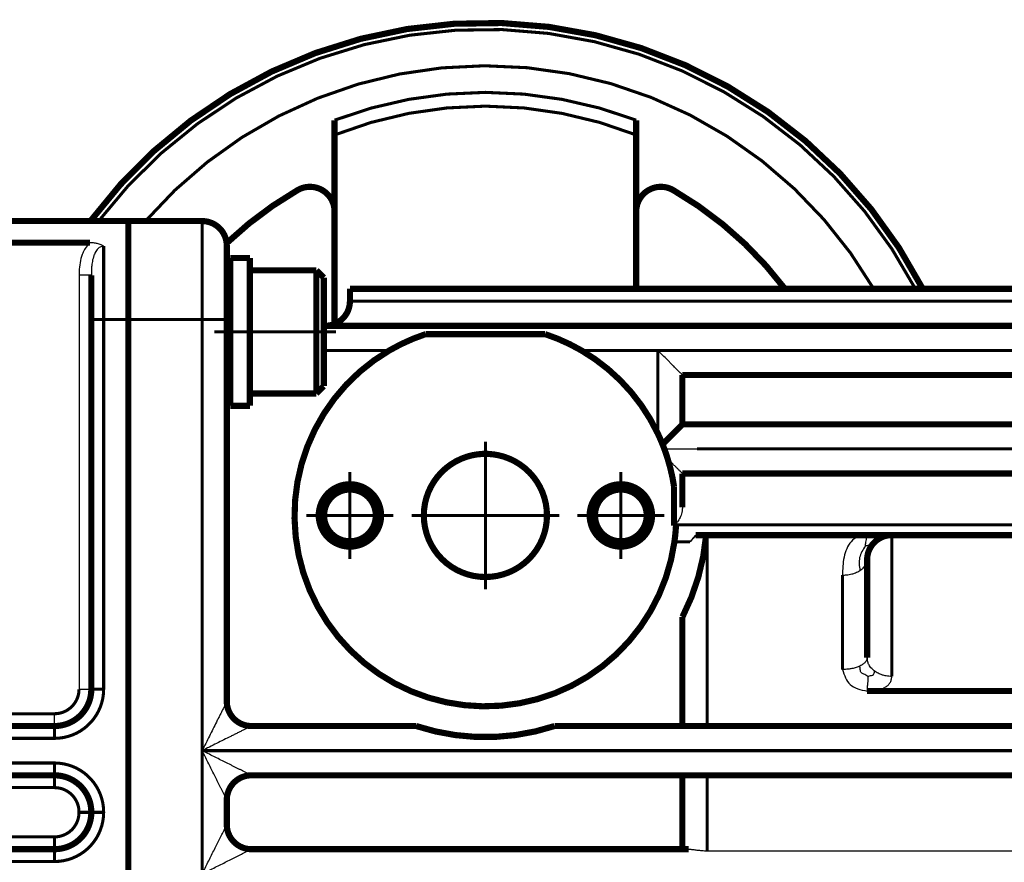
# Model space of a CAD drawing. Header units: inches. Extents: x -736 to 556, y -284 to 278.
# Tile 24 of 28: x 176 to 256, y -24 to 44. Entities that reach past the tile are written whole.
import ezdxf

# ---------------------------------------------------------------- set-up
doc = ezdxf.new("R2010")
doc.units = ezdxf.units.IN
doc.linetypes.add('DOT_CENTER', pattern=[14, 12, -1, 0, -1])
doc.layers.add('1', color=7, linetype='Continuous')

# ---------------------------------------------------------------- blocks, each defined once
blk = doc.blocks.new('1400040060_01_Distanzstück', base_point=(208.749, -1.15))
at = {"color": 7, "linetype": 'Continuous', "const_width": 0.5}
for points in [[(212.499, 8.87, 0.858182), (213.999, -0.9, 0.858182)], [(215.499, 8.87, 0.153536), (212.499, 8.87, 0.153536)], [(213.999, -0.9, 0.858182), (215.499, 8.87, 0.858182)]]:
    blk.add_lwpolyline(points, format="xyb", dxfattribs=at)
blk = doc.blocks.new('1400040010_020_030_040_Ritzelverstellwelle__34', base_point=(208.749, -1.15))
at = {"color": 7, "linetype": 'Continuous', "const_width": 0.5}
for points in [[(212.499, 8.87, 0.858182), (213.999, -0.9, 0.858182)], [(215.499, 8.87, 0.153536), (212.499, 8.87, 0.153536)], [(213.999, -0.9, 0.858182), (215.499, 8.87, 0.858182)]]:
    blk.add_lwpolyline(points, format="xyb", dxfattribs=at)
at = {"layer": '1', "color": 30, "linetype": 'DOT_CENTER', "const_width": 0.25}
for points in [[(213.999, 10.1), (213.999, -1.9)], [(219.999, 4.1), (207.999, 4.1)]]:
    blk.add_lwpolyline(points, dxfattribs=at)
blk = doc.blocks.new('1935101005_elesa_speichenhandrad_gn_522_80_k10_a_2_03__35', base_point=(181.674, -1.15))
at = {"color": 7, "linetype": 'Continuous', "const_width": 0.5}
for points in [[(249.516, 22.5, 0.553863), (181.924, 28, 0.553863)], [(198.749, 30.514, 0.059156), (192.988, 26.209, 0.059156)], [(201.749, 28.782, 0.57735), (198.749, 30.514, 0.57735)], [(229.249, 30.514, 0.57735), (226.249, 28.782, 0.57735)], [(238.324, 22.5, 0.100232), (229.249, 30.514, 0.100232)], [(212.499, 8.87, 0.858182), (213.999, -0.9, 0.858182)], [(213.999, -0.9, 0.858182), (215.499, 8.87, 0.858182)]]:
    blk.add_lwpolyline(points, format="xyb", dxfattribs=at)
at = {"color": 124, "linetype": 'Continuous', "const_width": 0.25}
for points in [[(248.918, 22.5, 0.548324), (182.587, 28, 0.548324)], [(245.534, 22.5, 0.51419), (186.398, 28, 0.51419)], [(226.248, 36.192, 0.184358), (201.75, 36.192, 0.184358)], [(226.248, 34.992, 0.191023), (201.75, 34.992, 0.191023)]]:
    blk.add_lwpolyline(points, format="xyb", dxfattribs=at)
at = {"color": 7, "linetype": 'Continuous', "const_width": 0.5}
for points in [[(201.75, 34.992), (201.75, 36.192)], [(226.248, 36.192), (226.248, 34.992)], [(201.75, 34.992), (201.749, 28.782)], [(226.249, 28.782), (226.248, 34.992)], [(201.749, 28.782), (201.75, 19.646)], [(226.248, 22.5), (226.249, 28.782)]]:
    blk.add_lwpolyline(points, dxfattribs=at)
blk = doc.blocks.new('1935101005_elesa_speichenhandrad_gn_522_80_k10_a_2_03__36', base_point=(181.674, -1.15))
blk.add_blockref('1935101005_elesa_speichenhandrad_gn_522_80_k10_a_2_03__35', (181.674, -1.15))
blk = doc.blocks.new('1402040010_R4_Handradverstellung_2__37', base_point=(181.674, -1.15))
for name, p in [('1935101005_elesa_speichenhandrad_gn_522_80_k10_a_2_03__36', (181.674, -1.15)), ('1400040010_020_030_040_Ritzelverstellwelle__34', (208.749, -1.15)), ('1400040060_01_Distanzstück', (208.749, -1.15))]:
    blk.add_blockref(name, p)
blk = doc.blocks.new('1933100008_Schnor_Scheibe_A_6_4_2_2__42', base_point=(193.024, 12.75))
at = {"color": 7, "linetype": 'Continuous', "const_width": 0.5}
for points in [[(194.874, 25), (193.274, 25)], [(193.274, 13), (193.274, 25)], [(194.874, 24), (194.874, 25)], [(194.874, 22), (194.874, 24)], [(194.874, 20.574), (194.874, 22)], [(194.874, 16), (194.874, 20.574)], [(194.874, 14), (194.874, 16)], [(194.874, 13), (194.874, 14)], [(194.874, 13), (193.274, 13)]]:
    blk.add_lwpolyline(points, dxfattribs=at)
at = {"layer": '1', "color": 30, "linetype": 'DOT_CENTER', "const_width": 0.25}
blk.add_lwpolyline([(201.874, 19), (191.999, 19)], dxfattribs=at)
blk = doc.blocks.new('Schraube_M_6x20_DIN_912_2_2__43', base_point=(192.749, 13.75))
at = {"color": 7, "linetype": 'Continuous', "const_width": 0.5}
for points in [[(200.274, 24), (194.874, 24)], [(194.874, 22), (194.874, 24)], [(200.274, 20.574), (200.274, 24)], [(200.874, 23.4), (200.274, 24)], [(200.874, 20.385), (200.874, 23.4)], [(193.274, 22), (192.999, 22)], [(194.874, 20.574), (194.874, 22)], [(194.874, 16), (194.874, 20.574)], [(200.274, 14), (200.274, 20.574)], [(200.874, 14.6), (200.874, 20.385)], [(193.274, 16), (192.999, 16)], [(194.874, 14), (194.874, 16)], [(200.874, 14.6), (200.274, 14)], [(200.274, 14), (194.874, 14)]]:
    blk.add_lwpolyline(points, dxfattribs=at)
at = {"layer": '1', "color": 2, "linetype": 'Continuous', "const_width": 0.25}
for points in [[(193.274, 21.5), (192.999, 21.5)], [(193.274, 16.5), (192.999, 16.5)]]:
    blk.add_lwpolyline(points, dxfattribs=at)
blk = doc.blocks.new('1400001020_04_R4_Gehäuse_Abtrieb_B3_mit_Naben__48', base_point=(177.749, -90.25))
at = {"color": 7, "linetype": 'Continuous', "const_width": 0.5}
for points in [[(184.999, 28), (184.999, 21.5)], [(184.999, 28), (190.999, 28)], [(192.999, 26), (192.999, 20)], [(202.999, 22.5), (264.999, 22.5)], [(202.999, 22.5), (202.999, 21.5)], [(184.999, 21.5), (184.999, 21)], [(184.999, 21), (184.999, 20)], [(184.999, -51.85), (184.999, 20)], [(192.999, 20), (192.999, -11)], [(200.999, 19.5), (200.874, 19.5)], [(264.999, 19.5), (200.999, 19.5)], [(218.845, 18.823), (209.153, 18.823)], [(181.999, 3), (181.999, 16)], [(229.999, 15.5), (229.999, 11.5)], [(229.999, 15.5), (264.999, 15.5)], [(228.38, 9.881), (229.999, 11.5)], [(264.999, 11.5), (229.999, 11.5)], [(229.999, 7.5), (229.999, 4.762)], [(229.999, 7.5), (264.999, 7.5)], [(229.322, 6.437), (229.322, 3.269)], [(181.999, -10.01), (181.999, 3)], [(229.393, 3.34), (229.322, 3.269)], [(229.322, 3.269), (229.477, 3.269)], [(231.072, 2.5), (231.19, 2.5)], [(231.928, 2.5), (231.19, 2.5)], [(231.928, 2.5), (231.999, 2.5)], [(231.999, 2.5), (244.999, 2.5)], [(246.999, 2.5), (244.999, 2.5)], [(246.999, 2.5), (264.999, 2.5)], [(244.999, 0.5), (244.999, -7.444)], [(229.999, -4.146), (229.999, -13)], [(264.999, -10.161), (244.999, -10.161)], [(194.999, -13), (208.378, -13)], [(219.619, -13), (229.999, -13)], [(229.999, -13), (231.999, -13)], [(231.999, -13), (264.999, -13)], [(229.999, -17), (194.999, -17)], [(231.999, -17), (229.999, -17)], [(229.999, -17), (229.999, -23)], [(264.999, -17), (231.999, -17)], [(192.999, -19), (192.999, -21)], [(181.999, -20.01), (181.999, -19.99)], [(194.999, -23), (229.999, -23)], [(229.999, -23), (230.515, -23)]]:
    blk.add_lwpolyline(points, dxfattribs=at)
for points in [[(192.999, 26, 0.414214), (190.999, 28, 0.414214)], [(200.999, 19.5, 0.414214), (202.999, 21.5, 0.414214)], [(209.153, 18.823, 0.0522), (206.208, 17.5, 0.0522)], [(221.789, 17.5, 0.0522), (218.845, 18.823, 0.0522)], [(206.208, 17.5, 1.597836), (229.348, 1.946, 1.597836)], [(227.999, 10.752, 0.151293), (221.789, 17.5, 0.151293)], [(228.38, 9.881, 0.015335), (227.999, 10.752, 0.015335)], [(228.528, 9.5, 0.006596), (228.38, 9.881, 0.006596)], [(228.801, 8.698, 0.013676), (228.528, 9.5, 0.013676)], [(212.499, 8.87, 0.858182), (213.999, -0.9, 0.858182)], [(215.499, 8.87, 0.153536), (212.499, 8.87, 0.153536)], [(213.999, -0.9, 0.858182), (215.499, 8.87, 0.858182)], [(229.322, 6.437, 0.037474), (228.801, 8.698, 0.037474)], [(229.348, 1.946, 0.021446), (229.477, 3.269, 0.021446)], [(229.999, -4.146, 0.097022), (231.928, 2.5, 0.097022)], [(246.999, 2.5, 0.208967), (245.531, 1.859, 0.208967)], [(245.531, 1.859, 0.188896), (244.999, 0.5, 0.188896)], [(192.999, -11, 0.414214), (194.999, -13, 0.414214)], [(208.378, -13, 0.160128), (219.619, -13, 0.160128)], [(194.999, -17, 0.414214), (192.999, -19, 0.414214)], [(192.999, -21, 0.41421), (194.999, -23, 0.41421)]]:
    blk.add_lwpolyline(points, format="xyb", dxfattribs=at)
at = {"color": 124, "linetype": 'Continuous', "const_width": 0.25}
for points in [[(190.999, 28), (190.999, 20)], [(264.999, 21.5), (202.999, 21.5)], [(184.999, 20), (190.999, 20)], [(190.999, 20), (190.999, -15)], [(192.999, 20), (190.999, 20)], [(206.208, 17.5), (200.874, 17.5)], [(227.999, 17.5), (221.789, 17.5)], [(227.999, 17.5), (227.999, 10.752)], [(227.999, 17.5), (264.999, 17.5)], [(231.17, 9.5), (264.999, 9.5)], [(229.393, 3.34), (264.999, 3.34)], [(231.999, 2.5), (231.999, -13)], [(246.999, 2.5), (246.999, -8.974)], [(229.348, 1.946), (230.623, 1.946)], [(242.999, -0.746), (242.999, -8.411)], [(264.999, -15), (190.999, -15)], [(190.999, -15), (190.999, -25)], [(231.999, -17), (231.999, -23.128)]]:
    blk.add_lwpolyline(points, dxfattribs=at)
at = {"color": 7, "linetype": 'Continuous', "const_width": 0.5}
for points in [[(200.466, 4.1, 1), (205.532, 4.1, 1)], [(200.899, 4.1, 1), (205.099, 4.1, 1)], [(222.466, 4.1, 1), (227.532, 4.1, 1)], [(222.899, 4.1, 1), (227.099, 4.1, 1)]]:
    blk.add_lwpolyline(points, format="xyb", close=True, dxfattribs=at)
at = {"color": 7, "linetype": 'Continuous'}
for points, knots in [([(229.999, 15.5), (229.997, 15.502), (229.993, 15.506), (229.98, 15.519), (229.954, 15.544), (229.912, 15.587), (229.855, 15.644), (229.778, 15.721), (229.679, 15.82), (229.56, 15.938), (229.43, 16.069), (229.272, 16.227), (229.089, 16.409), (228.882, 16.617), (228.629, 16.869), (228.334, 17.165), (228.111, 17.388), (227.999, 17.5)], [0, 0, 0, 0, 0.008126, 0.016252, 0.055667, 0.116748, 0.197539, 0.296083, 0.445138, 0.614316, 0.800421, 1.000251, 1.281703, 1.576646, 1.881919, 2.35157, 2.828427, 2.828427, 2.828427, 2.828427]), ([(229.999, 7.5), (229.981, 7.518), (229.946, 7.553), (229.869, 7.629), (229.759, 7.74), (229.606, 7.893), (229.428, 8.071), (229.231, 8.268), (229.02, 8.479), (228.875, 8.624), (228.801, 8.698)], [0, 0, 0, 0, 0.075241, 0.150482, 0.323189, 0.543553, 0.798767, 1.080009, 1.380013, 1.693591, 1.693591, 1.693591, 1.693591]), ([(229.999, 4.762), (229.994, 4.661), (229.982, 4.409), (229.868, 4.032), (229.67, 3.651), (229.486, 3.444), (229.393, 3.34)], [0, 0, 0, 0, 0.303426, 0.754083, 1.167, 1.582643, 1.582643, 1.582643, 1.582643]), ([(230.623, 1.946), (230.661, 1.996), (230.741, 2.103), (230.877, 2.25), (231.028, 2.387), (231.137, 2.463), (231.19, 2.5)], [0, 0, 0, 0, 0.1886642, 0.3993194, 0.601781, 0.7971865, 0.7971865, 0.7971865, 0.7971865]), ([(231.072, 2.5), (231.032, 2.456), (230.953, 2.367), (230.839, 2.23), (230.728, 2.09), (230.658, 1.994), (230.623, 1.946)], [0, 0, 0, 0, 0.1784999, 0.3552973, 0.5358525, 0.7132826, 0.7132826, 0.7132826, 0.7132826]), ([(244.999, 2.5), (244.739, 2.477), (244.254, 2.433), (243.665, 1.994), (243.308, 1.396), (243.108, 0.707), (243.012, -0.017), (243.003, -0.506), (242.999, -0.746)], [0, 0, 0, 0, 0.769504, 1.434839, 2.108465, 2.828288, 3.573886, 4.29343, 4.29343, 4.29343, 4.29343]), ([(245.456, 1.775), (245.459, 1.778), (245.464, 1.784), (245.478, 1.8), (245.5, 1.825), (245.52, 1.847), (245.531, 1.859)], [0, 0, 0, 0, 0.0118715, 0.0237429, 0.0642752, 0.1119741, 0.1119741, 0.1119741, 0.1119741]), ([(242.999, -8.411), (243.149, -8.875), (243.464, -9.846), (244.472, -10.053), (244.999, -10.161)], [0, 0, 0, 0, 1.360994, 2.850473, 2.850473, 2.850473, 2.850473]), ([(244.999, -10.161), (245.139, -10.158), (245.408, -10.151), (245.792, -10.097), (246.135, -10.009), (246.432, -9.881), (246.676, -9.711), (246.859, -9.498), (246.977, -9.247), (246.992, -9.066), (246.999, -8.974)], [0, 0, 0, 0, 0.420284, 0.807414, 1.160098, 1.479807, 1.771905, 2.045819, 2.313575, 2.587069, 2.587069, 2.587069, 2.587069]), ([(230.515, -23), (230.619, -23.006), (230.842, -23.017), (231.192, -23.07), (231.583, -23.116), (231.856, -23.124), (231.999, -23.128)], [0, 0, 0, 0, 0.310089, 0.670088, 1.062258, 1.489689, 1.489689, 1.489689, 1.489689])]:
    blk.add_open_spline(points, degree=3, knots=knots, dxfattribs=at)
at = {"color": 124, "linetype": 'Continuous'}
blk.add_open_spline([(228.528, 9.5), (228.638, 9.5), (228.858, 9.5), (229.188, 9.5), (229.519, 9.5), (229.849, 9.5), (230.179, 9.5), (230.509, 9.5), (230.84, 9.5), (231.06, 9.5), (231.17, 9.5)], degree=3, dxfattribs=at)
for points, knots in [([(244.86, 1.63), (244.871, 1.73), (244.888, 1.9), (244.933, 2.136), (244.982, 2.324), (244.994, 2.447), (244.999, 2.5)], [0, 0, 0, 0, 0.3016047, 0.5120617, 0.7207522, 0.8814825, 0.8814825, 0.8814825, 0.8814825]), ([(244.86, 1.63), (244.663, 1.322), (244.267, 0.706), (244.364, -0.019), (244.413, -0.381)], [0, 0, 0, 0, 1.061691, 2.121078, 2.121078, 2.121078, 2.121078]), ([(244.86, 1.63), (244.957, 1.656), (245.114, 1.697), (245.305, 1.747), (245.421, 1.771), (245.469, 1.799), (245.486, 1.809)], [0, 0, 0, 0, 0.2987762, 0.4876447, 0.5925471, 0.6521887, 0.6521887, 0.6521887, 0.6521887]), ([(244.413, -0.381), (244.485, -0.332), (244.649, -0.22), (244.852, 0.005), (244.98, 0.264), (244.994, 0.433), (244.999, 0.5)], [0, 0, 0, 0, 0.259668, 0.595867, 0.900223, 1.10168, 1.10168, 1.10168, 1.10168]), ([(242.999, -0.746), (243.106, -0.742), (243.364, -0.735), (243.718, -0.67), (244.087, -0.557), (244.295, -0.445), (244.413, -0.381)], [0, 0, 0, 0, 0.322004, 0.772684, 1.074553, 1.477395, 1.477395, 1.477395, 1.477395]), ([(244.999, -7.444), (244.993, -7.496), (244.979, -7.632), (244.854, -7.822), (244.657, -7.997), (244.498, -8.082), (244.413, -8.128)], [0, 0, 0, 0, 0.1569752, 0.4065416, 0.6557781, 0.9444154, 0.9444154, 0.9444154, 0.9444154]), ([(245.585, -8.526), (245.513, -8.466), (245.343, -8.324), (245.162, -8.072), (245.027, -7.767), (245.009, -7.563), (244.999, -7.444)], [0, 0, 0, 0, 0.281466, 0.662719, 0.917774, 1.272486, 1.272486, 1.272486, 1.272486]), ([(244.413, -8.128), (244.313, -8.17), (244.103, -8.26), (243.78, -8.338), (243.409, -8.398), (243.152, -8.406), (242.999, -8.411)], [0, 0, 0, 0, 0.326074, 0.683186, 0.993437, 1.452984, 1.452984, 1.452984, 1.452984]), ([(245.058, -8.966), (244.999, -8.934), (244.89, -8.873), (244.741, -8.792), (244.62, -8.728), (244.521, -8.667), (244.457, -8.557), (244.432, -8.373), (244.42, -8.223), (244.413, -8.128)], [0, 0, 0, 0, 0.20245, 0.374333, 0.509394, 0.613987, 0.71679, 0.877745, 1.166954, 1.166954, 1.166954, 1.166954]), ([(245.058, -8.966), (245.151, -8.94), (245.303, -8.898), (245.508, -8.843), (245.59, -8.69), (245.586, -8.588), (245.585, -8.526)], [0, 0, 0, 0, 0.2948916, 0.4796888, 0.5984385, 0.7817219, 0.7817219, 0.7817219, 0.7817219]), ([(246.999, -8.974), (246.845, -8.967), (246.586, -8.954), (246.213, -8.859), (245.886, -8.731), (245.684, -8.593), (245.585, -8.526)], [0, 0, 0, 0, 0.460484, 0.776386, 1.149965, 1.507863, 1.507863, 1.507863, 1.507863]), ([(245.058, -8.966), (245.056, -9.065), (245.052, -9.252), (245.033, -9.543), (245.006, -9.842), (245.001, -10.054), (244.999, -10.161)], [0, 0, 0, 0, 0.296186, 0.561441, 0.874489, 1.19643, 1.19643, 1.19643, 1.19643]), ([(192.999, -11), (192.998, -11.002), (192.996, -11.006), (192.989, -11.019), (192.977, -11.043), (192.957, -11.083), (192.932, -11.134), (192.898, -11.202), (192.855, -11.288), (192.804, -11.389), (192.749, -11.499), (192.67, -11.658), (192.565, -11.867), (192.435, -12.128), (192.299, -12.399), (192.113, -12.772), (191.875, -13.248), (191.586, -13.826), (191.293, -14.411), (191.097, -14.803), (190.999, -15)], [0, 0, 0, 0, 0.00687, 0.013741, 0.043631, 0.088416, 0.146186, 0.215035, 0.317714, 0.432045, 0.555881, 0.687074, 0.964809, 1.257441, 1.56142, 1.873194, 2.509289, 3.157016, 3.812568, 4.472136, 4.472136, 4.472136, 4.472136]), ([(194.999, -13), (194.997, -13.001), (194.993, -13.003), (194.98, -13.01), (194.955, -13.022), (194.916, -13.041), (194.865, -13.067), (194.796, -13.101), (194.711, -13.144), (194.61, -13.195), (194.499, -13.25), (194.341, -13.329), (194.131, -13.434), (193.871, -13.564), (193.6, -13.699), (193.227, -13.886), (192.751, -14.124), (192.173, -14.413), (191.588, -14.706), (191.195, -14.902), (190.999, -15)], [0, 0, 0, 0, 0.00687, 0.013741, 0.043631, 0.088416, 0.146186, 0.215035, 0.317714, 0.432045, 0.555881, 0.687074, 0.964809, 1.257441, 1.56142, 1.873194, 2.509289, 3.157016, 3.812568, 4.472136, 4.472136, 4.472136, 4.472136]), ([(194.999, -17), (194.997, -16.999), (194.993, -16.997), (194.982, -16.992), (194.963, -16.982), (194.935, -16.968), (194.898, -16.95), (194.855, -16.928), (194.793, -16.897), (194.711, -16.856), (194.61, -16.805), (194.499, -16.75), (194.358, -16.679), (194.184, -16.592), (193.978, -16.489), (193.764, -16.383), (193.546, -16.273), (193.246, -16.124), (192.867, -15.934), (192.406, -15.704), (191.94, -15.471), (191.47, -15.236), (191.156, -15.079), (190.999, -15)], [0, 0, 0, 0, 0.005765, 0.013704, 0.036341, 0.068766, 0.110002, 0.159068, 0.214986, 0.317687, 0.432047, 0.555918, 0.68715, 0.908032, 1.138902, 1.37794, 1.623331, 1.873257, 2.381069, 2.896812, 3.418538, 3.944296, 4.472136, 4.472136, 4.472136, 4.472136]), ([(192.999, -19), (192.998, -18.998), (192.996, -18.994), (192.991, -18.983), (192.981, -18.965), (192.967, -18.936), (192.949, -18.899), (192.927, -18.856), (192.896, -18.794), (192.855, -18.712), (192.804, -18.611), (192.749, -18.501), (192.678, -18.359), (192.591, -18.185), (192.488, -17.979), (192.382, -17.766), (192.272, -17.547), (192.123, -17.248), (191.933, -16.868), (191.702, -16.407), (191.469, -15.941), (191.235, -15.471), (191.078, -15.157), (190.999, -15)], [0, 0, 0, 0, 0.005759, 0.013685, 0.036311, 0.06873, 0.109962, 0.159029, 0.21495, 0.317655, 0.432024, 0.555906, 0.68715, 0.908032, 1.138902, 1.37794, 1.623331, 1.873257, 2.381069, 2.896812, 3.418538, 3.944296, 4.472136, 4.472136, 4.472136, 4.472136]), ([(190.999, -25), (191.078, -24.843), (191.235, -24.529), (191.469, -24.059), (191.702, -23.593), (191.933, -23.132), (192.123, -22.752), (192.272, -22.453), (192.382, -22.234), (192.488, -22.021), (192.591, -21.815), (192.678, -21.641), (192.749, -21.499), (192.804, -21.389), (192.855, -21.288), (192.896, -21.206), (192.927, -21.144), (192.949, -21.101), (192.967, -21.064), (192.981, -21.035), (192.991, -21.017), (192.996, -21.006), (192.998, -21.002), (192.999, -21)], [0, 0, 0, 0, 0.52784, 1.053598, 1.575323, 2.091067, 2.598879, 2.848805, 3.094196, 3.333234, 3.564104, 3.784986, 3.91623, 4.040112, 4.154481, 4.257186, 4.313107, 4.362174, 4.403406, 4.435825, 4.45845, 4.466372, 4.472117, 4.472117, 4.472117, 4.472117]), ([(190.999, -25), (191.156, -24.921), (191.47, -24.764), (191.94, -24.529), (192.406, -24.296), (192.867, -24.066), (193.246, -23.876), (193.546, -23.727), (193.764, -23.617), (193.978, -23.511), (194.184, -23.408), (194.358, -23.321), (194.499, -23.25), (194.61, -23.195), (194.711, -23.144), (194.793, -23.103), (194.855, -23.072), (194.898, -23.05), (194.935, -23.032), (194.963, -23.018), (194.982, -23.008), (194.993, -23.003), (194.997, -23.001), (194.999, -23)], [0, 0, 0, 0, 0.52784, 1.053598, 1.575323, 2.091067, 2.598879, 2.848805, 3.094196, 3.333234, 3.564104, 3.784986, 3.916218, 4.040089, 4.154449, 4.257149, 4.313068, 4.362134, 4.40337, 4.435795, 4.458432, 4.466371, 4.472136, 4.472136, 4.472136, 4.472136])]:
    blk.add_open_spline(points, degree=3, knots=knots, dxfattribs=at)
at = {"color": 7, "linetype": 'Continuous'}
blk.add_open_spline([(231.999, -23.128), (234.749, -23.128), (240.249, -23.128), (248.499, -23.128), (256.749, -23.128), (262.249, -23.128), (264.999, -23.128)], degree=3, dxfattribs=at)
at = {"layer": '1', "color": 30, "linetype": 'DOT_CENTER', "const_width": 0.25}
for points in [[(202.999, 7.633), (202.999, 0.567)], [(224.999, 7.633), (224.999, 0.567)], [(206.532, 4.1), (199.466, 4.1)], [(228.532, 4.1), (221.466, 4.1)]]:
    blk.add_lwpolyline(points, dxfattribs=at)
at = {"layer": '1', "color": 2, "linetype": 'Continuous', "const_width": 0.25}
for points in [[(200.499, 4.1, 2.414214), (202.999, 6.6, 2.414214)], [(222.499, 4.1, 2.414214), (224.999, 6.6, 2.414214)]]:
    blk.add_lwpolyline(points, format="xyb", dxfattribs=at)
blk = doc.blocks.new('1402001010_R4_Grundeinheit_B3_2__49', base_point=(177.749, -90.25))
for name, p in [('1400001020_04_R4_Gehäuse_Abtrieb_B3_mit_Naben__48', (177.749, -90.25)), ('1933100008_Schnor_Scheibe_A_6_4_2_2__42', (193.024, 12.75)), ('Schraube_M_6x20_DIN_912_2_2__43', (192.749, 13.75))]:
    blk.add_blockref(name, p)
blk = doc.blocks.new('1400011010_05_R41_Gehäuse_B3_B14_B5__50', base_point=(132.749, -86.25))
at = {"color": 7, "linetype": 'Continuous', "const_width": 0.5}
for points in [[(155.999, 28), (155.999, 26.543)], [(155.999, 28), (184.999, 28)], [(184.999, 28), (184.999, 21.5)], [(154.499, 26), (154.499, 26.543)], [(155.999, 26.543), (154.499, 26.543)], [(155.999, 26.543), (155.999, 26.245)], [(155.999, 26.245), (181.884, 26.245)], [(155.999, 26.245), (155.999, -12.758)], [(154.499, 26), (142.999, 26)], [(142.999, 26), (142.999, 12)], [(154.499, -17), (154.499, 26)], [(181.999, 23.606), (181.999, 20)], [(184.999, 21.5), (184.999, 21)], [(184.999, 21), (184.999, 20)], [(181.999, 20), (181.999, 16)], [(184.999, -51.85), (184.999, 20)], [(181.999, 3), (181.999, 16)], [(142.999, 12), (142.999, -17)], [(181.999, -10.01), (181.999, 3)], [(132.999, -17), (132.999, -9.728)], [(155.999, -14.99), (155.999, -12.758)], [(157.989, -13), (179.009, -13)], [(155.999, -14.99), (155.999, -15.01)], [(155.999, -17.242), (155.999, -15.01)], [(132.999, -24.272), (132.999, -17)], [(142.999, -17), (142.999, -46)], [(154.499, -60), (154.499, -17)], [(179.009, -17), (157.989, -17)], [(155.999, -17.242), (155.999, -22.758)], [(181.999, -20.01), (181.999, -19.99)], [(155.999, -24.99), (155.999, -22.758)], [(157.989, -23), (179.009, -23)], [(155.999, -24.99), (155.999, -25.01)], [(155.999, -27.242), (155.999, -25.01)], [(155.999, -27.242), (155.999, -32.758)], [(179.009, -27), (157.989, -27)], [(181.999, -30.01), (181.999, -29.99)], [(155.999, -34.99), (155.999, -32.758)], [(157.989, -33), (179.009, -33)], [(155.999, -34.99), (155.999, -35.01)], [(155.999, -37.242), (155.999, -35.01)], [(177.999, -37), (157.989, -37)], [(179.009, -37), (177.999, -37)], [(155.999, -37.242), (155.999, -42.758)], [(181.999, -40.01), (181.999, -39.99)], [(155.999, -44.99), (155.999, -42.758)], [(157.989, -43), (179.009, -43)], [(155.999, -44.99), (155.999, -45.01)], [(155.999, -47.242), (155.999, -45.01)], [(142.999, -46), (142.999, -60)], [(155.999, -47.242), (155.999, -52.758)], [(179.009, -47), (157.989, -47)], [(181.999, -50.01), (181.999, -49.99)], [(184.999, -76), (184.999, -51.85)], [(155.999, -54.99), (155.999, -52.758)], [(157.989, -53), (179.009, -53)], [(155.999, -54.99), (155.999, -55.01)], [(155.999, -57.242), (155.999, -55.01)], [(179.009, -57), (157.989, -57)], [(155.999, -57.242), (155.999, -60.543)], [(154.499, -60), (142.999, -60)], [(154.499, -60.543), (154.499, -60)], [(181.999, -59.99), (181.999, -77)], [(155.999, -60.543), (154.499, -60.543)], [(155.999, -60.543), (155.999, -79)], [(184.999, -76), (182.999, -76)], [(184.999, -76.5), (184.999, -76)], [(181.999, -77), (181.999, -78)], [(184.999, -86), (184.999, -76.5)], [(155.999, -79), (155.999, -86)], [(155.999, -79), (180.999, -79)], [(184.999, -86), (155.999, -86)]]:
    blk.add_lwpolyline(points, dxfattribs=at)
at = {"color": 124, "linetype": 'Continuous', "const_width": 0.25}
for points in [[(182.999, 25.963), (182.999, 20)], [(182.999, 20), (181.999, 20)], [(182.999, 20), (182.999, -10.01)], [(184.999, 20), (182.999, 20)], [(182.999, -10.01), (181.999, -10.01)], [(157.989, -12), (179.009, -12)], [(157.989, -13), (157.989, -14)], [(179.009, -13), (179.009, -14)], [(157.989, -14), (179.009, -14)], [(156.999, -14.99), (155.999, -14.99)], [(156.999, -15.01), (155.999, -15.01)], [(156.999, -14.99), (156.999, -15.01)], [(179.009, -16), (157.989, -16)], [(157.989, -17), (157.989, -16)], [(179.009, -17), (179.009, -16)], [(157.989, -18), (157.989, -17)], [(179.009, -18), (179.009, -17)], [(157.989, -18), (179.009, -18)], [(181.999, -19.99), (180.999, -19.99)], [(180.999, -19.99), (180.999, -20.01)], [(180.999, -20.01), (181.999, -20.01)], [(181.999, -19.99), (182.999, -19.99)], [(181.999, -20.01), (182.999, -20.01)], [(182.999, -19.99), (182.999, -20.01)], [(157.989, -22), (179.009, -22)], [(157.989, -22), (157.989, -23)], [(179.009, -23), (179.009, -22)], [(157.989, -23), (157.989, -24)], [(179.009, -23), (179.009, -24)], [(157.989, -24), (179.009, -24)], [(156.999, -24.99), (155.999, -24.99)], [(155.999, -25.01), (156.999, -25.01)], [(156.999, -24.99), (156.999, -25.01)], [(179.009, -26), (157.989, -26)], [(157.989, -27), (157.989, -26)], [(179.009, -27), (179.009, -26)], [(157.989, -28), (157.989, -27)], [(179.009, -28), (179.009, -27)], [(157.989, -28), (179.009, -28)], [(181.999, -29.99), (180.999, -29.99)], [(180.999, -29.99), (180.999, -30.01)], [(181.999, -30.01), (180.999, -30.01)], [(182.999, -29.99), (181.999, -29.99)], [(182.999, -30.01), (181.999, -30.01)], [(182.999, -29.99), (182.999, -30.01)], [(157.989, -32), (179.009, -32)], [(157.989, -33), (157.989, -32)], [(179.009, -33), (179.009, -32)], [(157.989, -34), (157.989, -33)], [(179.009, -33), (179.009, -34)], [(157.989, -34), (179.009, -34)], [(156.999, -34.99), (155.999, -34.99)], [(155.999, -35.01), (156.999, -35.01)], [(156.999, -34.99), (156.999, -35.01)], [(179.009, -36), (157.989, -36)], [(157.989, -37), (157.989, -36)], [(179.009, -37), (179.009, -36)], [(157.989, -38), (157.989, -37)], [(179.009, -38), (179.009, -37)], [(157.989, -38), (179.009, -38)], [(180.999, -39.99), (181.999, -39.99)], [(180.999, -39.99), (180.999, -40.01)], [(180.999, -40.01), (181.999, -40.01)], [(182.999, -39.99), (181.999, -39.99)], [(181.999, -40.01), (182.999, -40.01)], [(182.999, -39.99), (182.999, -40.01)], [(157.989, -42), (179.009, -42)], [(157.989, -42), (157.989, -43)], [(179.009, -43), (179.009, -42)], [(157.989, -43), (157.989, -44)], [(179.009, -43), (179.009, -44)], [(157.989, -44), (179.009, -44)], [(156.999, -44.99), (155.999, -44.99)], [(155.999, -45.01), (156.999, -45.01)], [(156.999, -44.99), (156.999, -45.01)], [(179.009, -46), (157.989, -46)], [(157.989, -47), (157.989, -46)], [(179.009, -47), (179.009, -46)], [(157.989, -48), (157.989, -47)], [(179.009, -48), (179.009, -47)], [(157.989, -48), (179.009, -48)], [(180.999, -49.99), (181.999, -49.99)], [(180.999, -49.99), (180.999, -50.01)], [(180.999, -50.01), (181.999, -50.01)], [(182.999, -49.99), (181.999, -49.99)], [(182.999, -50.01), (181.999, -50.01)], [(182.999, -49.99), (182.999, -50.01)], [(157.989, -53), (157.989, -52)], [(157.989, -52), (179.009, -52)], [(179.009, -53), (179.009, -52)], [(157.989, -54), (157.989, -53)], [(179.009, -53), (179.009, -54)], [(157.989, -54), (179.009, -54)], [(156.999, -54.99), (155.999, -54.99)], [(155.999, -55.01), (156.999, -55.01)], [(156.999, -54.99), (156.999, -55.01)], [(157.989, -57), (157.989, -56)], [(179.009, -56), (157.989, -56)], [(179.009, -57), (179.009, -56)], [(157.989, -58), (157.989, -57)], [(179.009, -58), (179.009, -57)], [(157.989, -58), (179.009, -58)], [(181.999, -59.99), (180.999, -59.99)], [(180.999, -59.99), (180.999, -79)], [(181.999, -59.99), (182.999, -59.99)], [(182.999, -59.99), (182.999, -76)]]:
    blk.add_lwpolyline(points, dxfattribs=at)
at = {"color": 7, "linetype": 'Continuous', "const_width": 0.5}
for points in [[(179.009, -13, 0.414214), (181.999, -10.01, 0.414214)], [(157.989, -13, 0.414214), (155.999, -14.99, 0.414214)], [(155.999, -15.01, 0.414214), (157.989, -17, 0.414214)], [(181.999, -19.99, 0.414214), (179.009, -17, 0.414214)], [(179.009, -23, 0.414214), (181.999, -20.01, 0.414214)], [(157.989, -23, 0.414214), (155.999, -24.99, 0.414214)], [(155.999, -25.01, 0.414214), (157.989, -27, 0.414214)], [(181.999, -29.99, 0.414214), (179.009, -27, 0.414214)], [(179.009, -33, 0.414214), (181.999, -30.01, 0.414214)], [(157.989, -33, 0.414214), (155.999, -34.99, 0.414214)], [(155.999, -35.01, 0.414214), (157.989, -37, 0.414214)], [(181.999, -39.99, 0.414214), (179.009, -37, 0.414214)], [(179.009, -43, 0.414214), (181.999, -40.01, 0.414214)], [(157.989, -43, 0.414214), (155.999, -44.99, 0.414214)], [(155.999, -45.01, 0.414214), (157.989, -47, 0.414214)], [(181.999, -49.99, 0.414214), (179.009, -47, 0.414214)], [(179.009, -53, 0.414214), (181.999, -50.01, 0.414214)], [(157.989, -53, 0.414214), (155.999, -54.99, 0.414214)], [(155.999, -55.01, 0.414214), (157.989, -57, 0.414214)], [(181.999, -59.99, 0.414214), (179.009, -57, 0.414214)], [(182.999, -76, 0.414214), (181.999, -77, 0.414214)], [(180.999, -79, 0.414214), (181.999, -78, 0.414214)]]:
    blk.add_lwpolyline(points, format="xyb", dxfattribs=at)
at = {"color": 124, "linetype": 'Continuous', "const_width": 0.25}
for points in [[(179.009, -12, 0.414214), (180.999, -10.01, 0.414214)], [(179.009, -14, 0.414214), (182.999, -10.01, 0.414214)], [(157.989, -12, 0.184097), (155.999, -12.758, 0.184097)], [(157.989, -14, 0.414214), (156.999, -14.99, 0.414214)], [(156.999, -15.01, 0.414214), (157.989, -16, 0.414214)], [(182.999, -19.99, 0.414214), (179.009, -16, 0.414214)], [(155.999, -17.242, 0.184097), (157.989, -18, 0.184097)], [(180.999, -19.99, 0.414214), (179.009, -18, 0.414214)], [(179.009, -22, 0.414214), (180.999, -20.01, 0.414214)], [(179.009, -24, 0.414214), (182.999, -20.01, 0.414214)], [(157.989, -22, 0.184097), (155.999, -22.758, 0.184097)], [(157.989, -24, 0.414214), (156.999, -24.99, 0.414214)], [(156.999, -25.01, 0.414214), (157.989, -26, 0.414214)], [(182.999, -29.99, 0.414214), (179.009, -26, 0.414214)], [(155.999, -27.242, 0.184097), (157.989, -28, 0.184097)], [(180.999, -29.99, 0.414214), (179.009, -28, 0.414214)], [(179.009, -32, 0.414214), (180.999, -30.01, 0.414214)], [(179.009, -34, 0.414214), (182.999, -30.01, 0.414214)], [(157.989, -32, 0.184097), (155.999, -32.758, 0.184097)], [(157.989, -34, 0.414214), (156.999, -34.99, 0.414214)], [(156.999, -35.01, 0.414214), (157.989, -36, 0.414214)], [(182.999, -39.99, 0.414214), (179.009, -36, 0.414214)], [(155.999, -37.242, 0.184097), (157.989, -38, 0.184097)], [(180.999, -39.99, 0.414214), (179.009, -38, 0.414214)], [(179.009, -42, 0.414214), (180.999, -40.01, 0.414214)], [(179.009, -44, 0.414214), (182.999, -40.01, 0.414214)], [(157.989, -42, 0.184097), (155.999, -42.758, 0.184097)], [(157.989, -44, 0.414214), (156.999, -44.99, 0.414214)], [(156.999, -45.01, 0.414214), (157.989, -46, 0.414214)], [(182.999, -49.99, 0.414214), (179.009, -46, 0.414214)], [(155.999, -47.242, 0.184097), (157.989, -48, 0.184097)], [(180.999, -49.99, 0.414214), (179.009, -48, 0.414214)], [(179.009, -52, 0.414214), (180.999, -50.01, 0.414214)], [(179.009, -54, 0.414214), (182.999, -50.01, 0.414214)], [(157.989, -52, 0.184097), (155.999, -52.758, 0.184097)], [(157.989, -54, 0.414214), (156.999, -54.99, 0.414214)], [(156.999, -55.01, 0.414214), (157.989, -56, 0.414214)], [(182.999, -59.99, 0.414214), (179.009, -56, 0.414214)], [(155.999, -57.242, 0.184097), (157.989, -58, 0.184097)], [(180.999, -59.99, 0.414214), (179.009, -58, 0.414214)]]:
    blk.add_lwpolyline(points, format="xyb", dxfattribs=at)
at = {"color": 124, "linetype": 'Continuous'}
for points, knots in [([(181.884, 26.245), (181.858, 26.22), (181.803, 26.168), (181.642, 25.99), (181.444, 25.702), (181.268, 25.317), (181.118, 24.847), (181.016, 24.283), (181.004, 23.827), (180.999, 23.606)], [0, 0, 0, 0, 0.106507, 0.228173, 0.717367, 1.149558, 1.493564, 2.194453, 2.859654, 2.859654, 2.859654, 2.859654]), ([(182.999, 25.963), (182.994, 25.963), (182.985, 25.963), (182.931, 25.961), (182.835, 25.944), (182.704, 25.888), (182.58, 25.8), (182.462, 25.68), (182.36, 25.535), (182.277, 25.378), (182.214, 25.227), (182.156, 25.053), (182.104, 24.85), (182.06, 24.611), (182.026, 24.327), (182.003, 23.991), (182, 23.736), (181.999, 23.606)], [0, 0, 0, 0, 0.01394, 0.02788, 0.16251, 0.302567, 0.451341, 0.616962, 0.802739, 0.982144, 1.148487, 1.29324, 1.533791, 1.777027, 2.019158, 2.393844, 2.785004, 2.785004, 2.785004, 2.785004]), ([(181.999, 23.606), (181.998, 23.606), (181.997, 23.606), (181.994, 23.606), (181.989, 23.606), (181.981, 23.606), (181.972, 23.606), (181.959, 23.606), (181.945, 23.606), (181.927, 23.606), (181.905, 23.606), (181.879, 23.606), (181.85, 23.606), (181.818, 23.606), (181.783, 23.606), (181.746, 23.606), (181.703, 23.606), (181.655, 23.606), (181.601, 23.606), (181.545, 23.606), (181.487, 23.606), (181.428, 23.606), (181.356, 23.606), (181.274, 23.606), (181.181, 23.606), (181.089, 23.606), (181.029, 23.606), (180.999, 23.606)], [0, 0, 0, 0, 0.002132, 0.0040451, 0.0092495, 0.0166946, 0.0264563, 0.0386025, 0.0531739, 0.0702117, 0.0926772, 0.1184415, 0.1473947, 0.1794265, 0.214427, 0.2522859, 0.2928932, 0.3433217, 0.3967713, 0.4527981, 0.5109585, 0.5708088, 0.6319053, 0.7248522, 0.8180213, 0.910156, 1, 1, 1, 1]), ([(180.999, 23.606), (180.999, 20.804), (180.999, 15.202), (180.999, 6.798), (180.999, -1.606), (180.999, -7.209), (180.999, -10.01)], [0, 0, 0, 0, 8.403901, 16.807801, 25.211693, 33.615586, 33.615586, 33.615586, 33.615586]), ([(180.999, -10.01), (181.061, -10.01), (181.184, -10.01), (181.367, -10.01), (181.54, -10.01), (181.696, -10.01), (181.823, -10.01), (181.909, -10.01), (181.964, -10.01), (181.987, -10.01), (181.999, -10.01)], [0, 0, 0, 0, 0.1873655, 0.3680947, 0.5490094, 0.7071068, 0.8358161, 0.9297883, 0.9648941, 1, 1, 1, 1]), ([(157.989, -12), (157.989, -12.062), (157.989, -12.185), (157.989, -12.368), (157.989, -12.541), (157.989, -12.697), (157.989, -12.824), (157.989, -12.91), (157.989, -12.965), (157.989, -12.988), (157.989, -13)], [0, 0, 0, 0, 0.1873655, 0.3680947, 0.5490093, 0.7071067, 0.835816, 0.9297881, 0.964894, 0.9999998, 0.9999998, 0.9999998, 0.9999998]), ([(179.009, -13), (179.009, -12.988), (179.009, -12.965), (179.009, -12.91), (179.009, -12.824), (179.009, -12.697), (179.009, -12.541), (179.009, -12.368), (179.009, -12.185), (179.009, -12.062), (179.009, -12)], [0, 0, 0, 0, 0.0351058, 0.0702117, 0.1641839, 0.2928932, 0.4509906, 0.6319053, 0.8126345, 1, 1, 1, 1])]:
    blk.add_open_spline(points, degree=3, knots=knots, dxfattribs=at)
at = {"color": 7, "linetype": 'Continuous'}
blk.add_open_spline([(182.999, 25.963), (182.934, 25.999), (182.771, 26.092), (182.496, 26.178), (182.187, 26.235), (181.985, 26.242), (181.884, 26.245)], degree=3, knots=[0, 0, 0, 0, 0.222513, 0.559947, 0.859142, 1.163915, 1.163915, 1.163915, 1.163915], dxfattribs=at)
at = {"layer": '1', "color": 30, "linetype": 'DOT_CENTER', "const_width": 0.25}
blk.add_lwpolyline([(156.999, -17), (140.999, -17)], dxfattribs=at)
blk = doc.blocks.new('1402011040_01_R41_B5_2__54', base_point=(100.249, -86.25))
blk.add_blockref('1400011010_05_R41_Gehäuse_B3_B14_B5__50', (132.749, -86.25))
blk = doc.blocks.new('R41_B5_HV_Motor__55', base_point=(100.249, -90.25))
for name, p in [('1402040010_R4_Handradverstellung_2__37', (181.674, -1.15)), ('1402011040_01_R41_B5_2__54', (100.249, -86.25)), ('1402001010_R4_Grundeinheit_B3_2__49', (177.749, -90.25))]:
    blk.add_blockref(name, p)
blk = doc.blocks.new('Rckans1', base_point=(327.499, 0))
blk.add_blockref('R41_B5_HV_Motor__55', (100.249, -90.25))

msp = doc.modelspace()

# ---------------------------------------------------------------- block references
msp.add_blockref('Rckans1', (327.499, 0))

doc.saveas('drawing.dxf')
